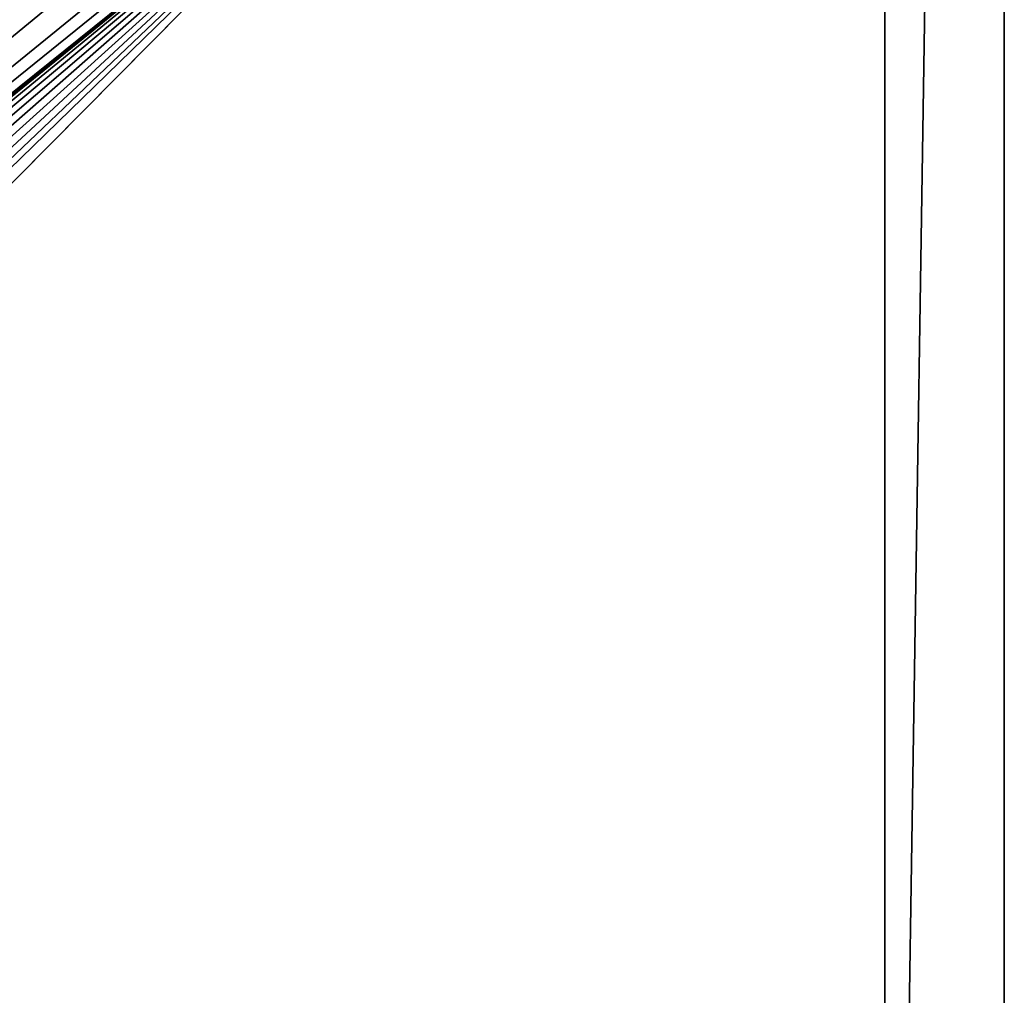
# Model space of a CAD drawing. Header units: metres. Extents: x 0 to 883, y -834 to 49.
# Tile 18 of 25: x 788 to 837, y -730 to -681. Entities that reach past the tile are written whole.
import ezdxf

# ---------------------------------------------------------------- set-up
doc = ezdxf.new("R2010")
doc.units = ezdxf.units.M

msp = doc.modelspace()

# ---------------------------------------------------------------- linework, layer by layer
at = {"layer": 'Y2A850'}
for points in [[(831.299866, -423.299591, 3), (831.299866, -810.299561, 3), (831.299866, -423.299591, 1994)], [(831.299866, -810.299561, 3), (831.299866, -810.299561, 1994), (831.299866, -423.299591, 1994)], [(831.299866, -423.299591, 3), (837.299866, -423.299591, 3), (831.299866, -810.299561, 3)], [(837.299866, -423.299591, 3), (837.299866, -810.299561, 3), (831.299866, -810.299561, 3)], [(831.299866, -423.299591, 1994), (831.299866, -810.299561, 1994), (837.299866, -423.299591, 1994)], [(831.299866, -810.299561, 1994), (837.299866, -810.299561, 1994), (837.299866, -423.299591, 1994)], [(837.299866, -810.299561, 3), (837.299866, -423.299591, 3), (837.299866, -810.299561, 1994)], [(837.299866, -423.299591, 3), (837.299866, -423.299591, 1994), (837.299866, -810.299561, 1994)]]:
    msp.add_3dface(points, dxfattribs=at)
at = {"layer": 'Y2A8501'}
for points in [[(802.986145, -642.976868, 1998), (636.57428, -806.50293, 1998), (805.994873, -643.144592, 1998)], [(636.57428, -806.50293, 1998), (802.986145, -642.976868, 1998), (794.919312, -646.653442, 1998)], [(805.994873, -643.144592, 1998), (636.57428, -806.50293, 1998), (808.876038, -644.027527, 1998)], [(808.876038, -644.027527, 1998), (636.57428, -806.50293, 1998), (811.462219, -645.57428, 1998)], [(811.462219, -645.57428, 1998), (636.57428, -806.50293, 1998), (813.603088, -647.694946, 1998)], [(636.57428, -806.50293, 1992), (795.842407, -646.468262, 1992), (793.924072, -648.633606, 1992)], [(795.842407, -646.468262, 1992), (636.57428, -806.50293, 1992), (794.919312, -646.653442, 1992)], [(794.919312, -646.653442, 1992), (636.57428, -806.50293, 1992), (794.919312, -646.653442, 1998)], [(636.57428, -806.50293, 1992), (636.57428, -806.50293, 1998), (794.919312, -646.653442, 1998)], [(813.603088, -647.694946, 1998), (636.57428, -806.50293, 1998), (815.174194, -650.266357, 1998)], [(793.924072, -648.633606, 1992), (792.579651, -651.195129, 1992), (636.57428, -806.50293, 1992)], [(815.174194, -650.266357, 1998), (636.57428, -806.50293, 1998), (816.08429, -653.139099, 1998)], [(792.579651, -651.195129, 1992), (791.887329, -654.003967, 1992), (636.57428, -806.50293, 1992)], [(816.08429, -653.139099, 1998), (636.57428, -806.50293, 1998), (816.280457, -656.146118, 1998)], [(791.887329, -656.896851, 1992), (636.57428, -806.50293, 1992), (791.887329, -654.003967, 1992)], [(816.280457, -656.146118, 1998), (636.57428, -806.50293, 1998), (815.751343, -659.112732, 1998)], [(792.579651, -659.705627, 1992), (636.57428, -806.50293, 1992), (791.887329, -656.896851, 1992)], [(815.751343, -659.112732, 1998), (636.57428, -806.50293, 1998), (814.527588, -661.866455, 1998)], [(793.924072, -662.267151, 1992), (636.57428, -806.50293, 1992), (792.579651, -659.705627, 1992)], [(814.527588, -661.866455, 1998), (636.57428, -806.50293, 1998), (812.680359, -664.247314, 1998)], [(795.842407, -664.432495, 1992), (636.57428, -806.50293, 1992), (793.924072, -662.267151, 1992)], [(812.680359, -664.247314, 1998), (636.57428, -806.50293, 1998), (654.335327, -824.096802, 1998)], [(798.223145, -666.075867, 1992), (636.57428, -806.50293, 1992), (795.842407, -664.432495, 1992)], [(809.507446, -667.450378, 1992), (812.680359, -664.247314, 1992), (654.335327, -824.096802, 1998)], [(654.335327, -824.096802, 1998), (812.680359, -664.247314, 1992), (812.680359, -664.247314, 1998)], [(800.92804, -667.101685, 1992), (636.57428, -806.50293, 1992), (798.223145, -666.075867, 1992)], [(803.799866, -667.450378, 1992), (636.57428, -806.50293, 1992), (800.92804, -667.101685, 1992)], [(809.507446, -667.450378, 1992), (636.57428, -806.50293, 1992), (803.799866, -667.450378, 1992)], [(636.57428, -806.50293, 1992), (809.507446, -667.450378, 1992), (638.638062, -805.424072, 1992)], [(638.638062, -805.424072, 1992), (809.507446, -667.450378, 1992), (641.199585, -804.079651, 1992)], [(641.199585, -804.079651, 1992), (809.507446, -667.450378, 1992), (644.008362, -803.387329, 1992)], [(644.008362, -803.387329, 1992), (809.507446, -667.450378, 1992), (646.901245, -803.387329, 1992)], [(646.901245, -803.387329, 1992), (809.507446, -667.450378, 1992), (649.710083, -804.079651, 1992)], [(649.710083, -804.079651, 1992), (809.507446, -667.450378, 1992), (652.271606, -805.424072, 1992)], [(652.271606, -805.424072, 1992), (809.507446, -667.450378, 1992), (654.436951, -807.342407, 1992)], [(657.454834, -820.947693, 1992), (809.507446, -667.450378, 1992), (654.335327, -824.096802, 1998)], [(654.436951, -807.342407, 1992), (809.507446, -667.450378, 1992), (656.080322, -809.723145, 1992)], [(656.080322, -809.723145, 1992), (809.507446, -667.450378, 1992), (657.10614, -812.42804, 1992)], [(657.10614, -812.42804, 1992), (809.507446, -667.450378, 1992), (657.454834, -815.299866, 1992)], [(809.507446, -667.450378, 1992), (657.454834, -820.947693, 1992), (657.454834, -815.299866, 1992)]]:
    msp.add_3dface(points, dxfattribs=at)

doc.saveas('drawing.dxf')
